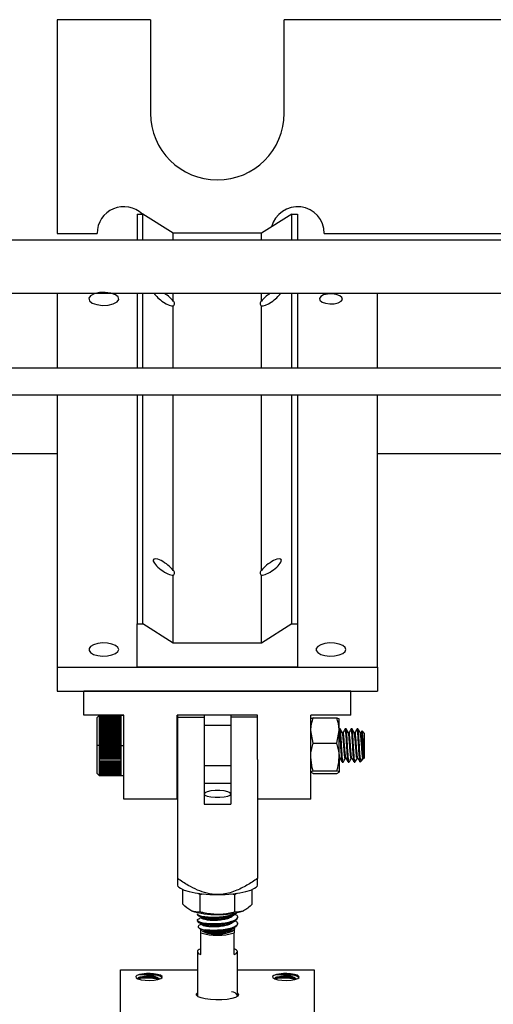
# Model space of a CAD drawing. Header units: inches. Extents: x 0.1 to 43.9, y 0.1 to 33.9.
# Tile 5 of 48: x 6 to 7.1, y 10.3 to 12.6. Entities that reach past the tile are written whole.
import ezdxf

# ---------------------------------------------------------------- set-up
doc = ezdxf.new("R2010")
doc.units = ezdxf.units.IN
doc.header["$MEASUREMENT"] = 0
doc.header["$PDSIZE"] = -1
doc.linetypes.add('CENTERX2', pattern=[0.8, 0.5, -0.1, 0.1, -0.1])

msp = doc.modelspace()

# ---------------------------------------------------------------- linework, layer by layer
at = {"color": 7, "linetype": 'Continuous', "lineweight": 25}
for p, q in [((6.0874, 12.5564), (6.0874, 12.0564)), ((6.3062, 12.5564), (6.0874, 12.5564)), ((6.3062, 12.5564), (6.3062, 12.3376)), ((6.6187, 12.3376), (6.6187, 12.5564)), ((7.8062, 12.5564), (6.6187, 12.5564)), ((6.2748, 12.1015), (6.2878, 12.1015)), ((6.2748, 12.1015), (6.2748, 12.0408)), ((6.2878, 12.0408), (6.2878, 12.1015)), ((6.3591, 12.0566), (6.2878, 12.1015)), ((6.6368, 12.1015), (6.5656, 12.0566)), ((6.6368, 12.0408), (6.6368, 12.1015)), ((6.6368, 12.1015), (6.6498, 12.1015)), ((6.6498, 12.1015), (6.6498, 12.0408)), ((6.0874, 12.0564), (6.1812, 12.0564)), ((6.3591, 12.0408), (6.3591, 12.0566)), ((6.5656, 12.0566), (6.3591, 12.0566)), ((6.5656, 12.0408), (6.5656, 12.0566)), ((6.7124, 12.0564), (7.4423, 12.0564)), ((13.4098, 12.0408), (5.2223, 12.0408)), ((13.4098, 11.9158), (5.4723, 11.9158)), ((6.0873, 11.9158), (6.0873, 11.7412)), ((6.2748, 11.9158), (6.2748, 11.7412)), ((6.2878, 11.7412), (6.2878, 11.9158)), ((6.3591, 11.8977), (6.3591, 11.9158)), ((6.5656, 11.8977), (6.5656, 11.9158)), ((6.6368, 11.7412), (6.6368, 11.9158)), ((6.6498, 11.9158), (6.6498, 11.7412)), ((6.8373, 11.7412), (6.8373, 11.9158)), ((6.3591, 11.7412), (6.3591, 11.8867)), ((6.5656, 11.7412), (6.5656, 11.8867)), ((7.165, 11.7412), (5.79, 11.7412)), ((5.79, 11.6787), (7.165, 11.6787)), ((6.0873, 11.6787), (6.0873, 11.0415)), ((6.2748, 11.6787), (6.2748, 11.1426)), ((6.2878, 11.1426), (6.2878, 11.6787)), ((6.3591, 11.2676), (6.3591, 11.6787)), ((6.5656, 11.2676), (6.5656, 11.6787)), ((6.6368, 11.1426), (6.6368, 11.6787)), ((6.6498, 11.6787), (6.6498, 11.1426)), ((6.8373, 11.0415), (6.8373, 11.6787)), ((6.0873, 11.5408), (5.4723, 11.5408)), ((7.5873, 11.5408), (6.8373, 11.5408)), ((6.3591, 11.0977), (6.3591, 11.2565)), ((6.5656, 11.0977), (6.5656, 11.2565)), ((6.2748, 11.0415), (6.2748, 11.1426)), ((6.2748, 11.1426), (6.2878, 11.1426)), ((6.3591, 11.0977), (6.2878, 11.1426)), ((6.6368, 11.1426), (6.5656, 11.0977)), ((6.6368, 11.1426), (6.6498, 11.1426)), ((6.6498, 11.1426), (6.6498, 11.0415)), ((6.5656, 11.0977), (6.3591, 11.0977)), ((6.0873, 11.0415), (6.8373, 11.0415)), ((6.0873, 11.0415), (6.0873, 10.9853)), ((6.6498, 11.0415), (6.2748, 11.0415)), ((6.8373, 11.0415), (6.8373, 10.9853)), ((6.0873, 10.9853), (6.8373, 10.9853)), ((6.7748, 10.9853), (6.1498, 10.9853)), ((6.1498, 10.9292), (6.1498, 10.9853)), ((6.7748, 10.9292), (6.7748, 10.9853)), ((6.2436, 10.9292), (6.1498, 10.9292)), ((6.1856, 10.9282), (6.1811, 10.9236)), ((6.1811, 10.7922), (6.1811, 10.9236)), ((6.187, 10.9282), (6.1856, 10.9282)), ((6.1856, 10.9282), (6.1856, 10.7876)), ((6.187, 10.9282), (6.187, 10.9282)), ((6.187, 10.9282), (6.2377, 10.9282)), ((6.2377, 10.9282), (6.187, 10.9282)), ((6.187, 10.9278), (6.187, 10.9281)), ((6.2377, 10.9281), (6.187, 10.9281)), ((6.187, 10.9278), (6.2377, 10.9278)), ((6.187, 10.9272), (6.187, 10.9278)), ((6.2377, 10.9278), (6.187, 10.9278)), ((6.187, 10.9272), (6.2377, 10.9272)), ((6.187, 10.9264), (6.187, 10.9272)), ((6.2377, 10.9272), (6.187, 10.9272)), ((6.187, 10.9264), (6.2377, 10.9264)), ((6.187, 10.9252), (6.187, 10.9263)), ((6.2377, 10.9263), (6.187, 10.9263)), ((6.187, 10.9252), (6.2377, 10.9252)), ((6.187, 10.9238), (6.187, 10.9251)), ((6.2377, 10.9251), (6.187, 10.9251)), ((6.187, 10.9238), (6.2377, 10.9238)), ((6.187, 10.9221), (6.187, 10.9237)), ((6.2377, 10.9237), (6.187, 10.9237)), ((6.187, 10.9221), (6.2377, 10.9221)), ((6.2377, 10.922), (6.187, 10.922)), ((6.187, 10.9201), (6.187, 10.922)), ((6.2436, 10.9282), (6.2377, 10.9282)), ((6.2377, 10.9282), (6.2377, 10.9282)), ((6.2377, 10.9278), (6.2377, 10.9281)), ((6.2377, 10.9272), (6.2377, 10.9278)), ((6.2377, 10.9264), (6.2377, 10.9272)), ((6.2377, 10.9252), (6.2377, 10.9263)), ((6.2377, 10.9238), (6.2377, 10.9251)), ((6.2377, 10.9221), (6.2377, 10.9237)), ((6.2377, 10.9201), (6.2377, 10.922)), ((6.2436, 10.7325), (6.2436, 10.9292)), ((6.5561, 10.9292), (6.3686, 10.9292)), ((6.3686, 10.7325), (6.3686, 10.9292)), ((6.3689, 10.9292), (6.3689, 10.9245)), ((6.3689, 10.9245), (6.3689, 10.5467)), ((6.3689, 10.9245), (6.4314, 10.9245)), ((6.4314, 10.9292), (6.4314, 10.9245)), ((6.4314, 10.9245), (6.4314, 10.7206)), ((6.4939, 10.9292), (6.4939, 10.9245)), ((6.5561, 10.9245), (6.4939, 10.9245)), ((6.4939, 10.9245), (6.4939, 10.7206)), ((6.5561, 10.825), (6.5561, 10.9292)), ((6.7748, 10.9292), (6.6811, 10.9292)), ((6.6811, 10.7325), (6.6811, 10.9292)), ((6.6867, 10.923), (6.6811, 10.9202)), ((6.6867, 10.923), (6.7419, 10.923)), ((6.7419, 10.923), (6.7475, 10.9202)), ((6.187, 10.9201), (6.2377, 10.9201)), ((6.187, 10.918), (6.187, 10.92)), ((6.2377, 10.92), (6.187, 10.92)), ((6.187, 10.918), (6.2377, 10.918)), ((6.187, 10.9155), (6.187, 10.9178)), ((6.2377, 10.9178), (6.187, 10.9178)), ((6.187, 10.9155), (6.2377, 10.9155)), ((6.187, 10.9128), (6.187, 10.9154)), ((6.2377, 10.9154), (6.187, 10.9154)), ((6.187, 10.9128), (6.2377, 10.9128)), ((6.187, 10.9099), (6.187, 10.9127)), ((6.2377, 10.9127), (6.187, 10.9127)), ((6.187, 10.9099), (6.2377, 10.9099)), ((6.187, 10.9068), (6.187, 10.9098)), ((6.2377, 10.9098), (6.187, 10.9098)), ((6.187, 10.9068), (6.2377, 10.9068)), ((6.187, 10.9035), (6.187, 10.9066)), ((6.2377, 10.9066), (6.187, 10.9066)), ((6.187, 10.9035), (6.2377, 10.9035)), ((6.187, 10.9001), (6.187, 10.9033)), ((6.2377, 10.9033), (6.187, 10.9033)), ((6.187, 10.9001), (6.2377, 10.9001)), ((6.187, 10.8964), (6.187, 10.8998)), ((6.2377, 10.8998), (6.187, 10.8998)), ((6.2377, 10.918), (6.2377, 10.92)), ((6.2377, 10.9155), (6.2377, 10.9178)), ((6.2377, 10.9128), (6.2377, 10.9154)), ((6.2377, 10.9099), (6.2377, 10.9127)), ((6.2377, 10.9068), (6.2377, 10.9098)), ((6.2377, 10.9035), (6.2377, 10.9066)), ((6.2377, 10.9001), (6.2377, 10.9033)), ((6.2377, 10.8964), (6.2377, 10.8998)), ((6.3689, 10.9048), (6.3686, 10.9048)), ((6.4939, 10.9048), (6.4314, 10.9048)), ((6.7475, 10.8933), (6.7475, 10.9203)), ((6.187, 10.8964), (6.2377, 10.8964)), ((6.187, 10.8926), (6.187, 10.8962)), ((6.2377, 10.8962), (6.187, 10.8962)), ((6.187, 10.8926), (6.2377, 10.8926)), ((6.187, 10.8886), (6.187, 10.8924)), ((6.2377, 10.8924), (6.187, 10.8924)), ((6.2377, 10.8888), (6.187, 10.8888)), ((6.187, 10.8886), (6.2377, 10.8886)), ((6.187, 10.8846), (6.187, 10.8884)), ((6.2377, 10.8884), (6.187, 10.8884)), ((6.2377, 10.885), (6.187, 10.885)), ((6.187, 10.8846), (6.2377, 10.8846)), ((6.187, 10.8804), (6.187, 10.8843)), ((6.2377, 10.8843), (6.187, 10.8843)), ((6.2377, 10.8811), (6.187, 10.8811)), ((6.187, 10.8804), (6.2377, 10.8804)), ((6.187, 10.8761), (6.187, 10.8801)), ((6.2377, 10.8801), (6.187, 10.8801)), ((6.2377, 10.8771), (6.187, 10.8771)), ((6.187, 10.8761), (6.2377, 10.8761)), ((6.187, 10.8718), (6.187, 10.8759)), ((6.2377, 10.8759), (6.187, 10.8759)), ((6.2377, 10.8926), (6.2377, 10.8962)), ((6.2377, 10.8886), (6.2377, 10.8924)), ((6.2377, 10.8846), (6.2377, 10.8884)), ((6.2377, 10.8804), (6.2377, 10.8843)), ((6.2377, 10.8761), (6.2377, 10.8801)), ((6.2377, 10.8718), (6.2377, 10.8759)), ((6.6867, 10.8635), (6.6811, 10.8933)), ((6.7419, 10.8635), (6.7475, 10.8933)), ((6.7475, 10.897), (6.7475, 10.897)), ((6.7476, 10.8969), (6.7475, 10.8968)), ((6.7475, 10.831), (6.7475, 10.8933)), ((6.7495, 10.897), (6.7478, 10.897)), ((6.7565, 10.888), (6.7549, 10.888)), ((6.7634, 10.897), (6.7617, 10.897)), ((6.7703, 10.888), (6.7687, 10.888)), ((6.7773, 10.897), (6.7756, 10.897)), ((6.7842, 10.888), (6.7826, 10.888)), ((6.7912, 10.897), (6.7894, 10.897)), ((6.7981, 10.888), (6.7965, 10.888)), ((6.8005, 10.8923), (6.7979, 10.8878)), ((6.8061, 10.8872), (6.801, 10.8923)), ((6.8061, 10.8872), (6.8061, 10.8843)), ((6.8061, 10.8843), (6.8061, 10.8286)), ((6.2377, 10.873), (6.187, 10.873)), ((6.187, 10.8718), (6.2377, 10.8718)), ((6.187, 10.8674), (6.187, 10.8715)), ((6.2377, 10.8715), (6.187, 10.8715)), ((6.2377, 10.8688), (6.187, 10.8688)), ((6.187, 10.8674), (6.2377, 10.8674)), ((6.187, 10.8629), (6.187, 10.8671)), ((6.2377, 10.8671), (6.187, 10.8671)), ((6.2377, 10.8647), (6.187, 10.8647)), ((6.187, 10.8629), (6.2377, 10.8629)), ((6.187, 10.8585), (6.187, 10.8627)), ((6.2377, 10.8627), (6.187, 10.8627)), ((6.2377, 10.8604), (6.187, 10.8604)), ((6.187, 10.8585), (6.2377, 10.8585)), ((6.187, 10.854), (6.187, 10.8582)), ((6.2377, 10.8582), (6.187, 10.8582)), ((6.2377, 10.8562), (6.187, 10.8562)), ((6.187, 10.854), (6.2377, 10.854)), ((6.187, 10.8496), (6.187, 10.8537)), ((6.2377, 10.8537), (6.187, 10.8537)), ((6.2377, 10.852), (6.187, 10.852)), ((6.2377, 10.8674), (6.2377, 10.8715)), ((6.2377, 10.8629), (6.2377, 10.8671)), ((6.2377, 10.8585), (6.2377, 10.8627)), ((6.2377, 10.854), (6.2377, 10.8582)), ((6.2377, 10.8496), (6.2377, 10.8537)), ((6.6867, 10.8635), (6.7419, 10.8635)), ((6.187, 10.8496), (6.2377, 10.8496)), ((6.187, 10.8452), (6.187, 10.8493)), ((6.2377, 10.8493), (6.187, 10.8493)), ((6.2377, 10.8478), (6.187, 10.8478)), ((6.187, 10.8452), (6.2377, 10.8452)), ((6.187, 10.8408), (6.187, 10.8449)), ((6.2377, 10.8449), (6.187, 10.8449)), ((6.2377, 10.8436), (6.187, 10.8436)), ((6.187, 10.8408), (6.2377, 10.8408)), ((6.187, 10.8365), (6.187, 10.8405)), ((6.2377, 10.8405), (6.187, 10.8405)), ((6.2377, 10.8395), (6.187, 10.8395)), ((6.187, 10.8365), (6.2377, 10.8365)), ((6.187, 10.8323), (6.187, 10.8363)), ((6.2377, 10.8363), (6.187, 10.8363)), ((6.2377, 10.8355), (6.187, 10.8355)), ((6.187, 10.8323), (6.2377, 10.8323)), ((6.187, 10.8282), (6.187, 10.8321)), ((6.2377, 10.8321), (6.187, 10.8321)), ((6.2377, 10.8316), (6.187, 10.8316)), ((6.2377, 10.8452), (6.2377, 10.8493)), ((6.2377, 10.8408), (6.2377, 10.8449)), ((6.2377, 10.8365), (6.2377, 10.8405)), ((6.2377, 10.8323), (6.2377, 10.8363)), ((6.2377, 10.8282), (6.2377, 10.8321)), ((6.7475, 10.831), (6.7475, 10.7956)), ((6.7963, 10.8188), (6.7963, 10.8314)), ((6.187, 10.8282), (6.2377, 10.8282)), ((6.187, 10.8242), (6.187, 10.828)), ((6.2377, 10.828), (6.187, 10.828)), ((6.2377, 10.8277), (6.187, 10.8277)), ((6.187, 10.8242), (6.2377, 10.8242)), ((6.187, 10.8204), (6.187, 10.824)), ((6.2377, 10.824), (6.187, 10.824)), ((6.187, 10.8204), (6.2377, 10.8204)), ((6.187, 10.8167), (6.187, 10.8201)), ((6.2377, 10.8201), (6.187, 10.8201)), ((6.187, 10.8167), (6.2377, 10.8167)), ((6.187, 10.8132), (6.187, 10.8165)), ((6.2377, 10.8165), (6.187, 10.8165)), ((6.187, 10.8132), (6.2377, 10.8132)), ((6.187, 10.8098), (6.187, 10.8129)), ((6.2377, 10.8129), (6.187, 10.8129)), ((6.187, 10.8098), (6.2377, 10.8098)), ((6.187, 10.8066), (6.187, 10.8096)), ((6.2377, 10.8096), (6.187, 10.8096)), ((6.187, 10.8066), (6.2377, 10.8066)), ((6.187, 10.8037), (6.187, 10.8065)), ((6.2377, 10.8065), (6.187, 10.8065)), ((6.2377, 10.8242), (6.2377, 10.828)), ((6.2377, 10.8204), (6.2377, 10.824)), ((6.2377, 10.8167), (6.2377, 10.8201)), ((6.2377, 10.8132), (6.2377, 10.8165)), ((6.2377, 10.8098), (6.2377, 10.8129)), ((6.2377, 10.8066), (6.2377, 10.8096)), ((6.2377, 10.8037), (6.2377, 10.8065)), ((6.3686, 10.811), (6.3689, 10.811)), ((6.4314, 10.811), (6.4939, 10.811)), ((6.5564, 10.825), (6.5564, 10.5467)), ((6.7547, 10.8188), (6.7565, 10.8188)), ((6.7617, 10.8278), (6.7634, 10.8278)), ((6.7686, 10.8188), (6.7703, 10.8188)), ((6.7755, 10.8278), (6.7773, 10.8278)), ((6.7825, 10.8188), (6.7842, 10.8188)), ((6.7894, 10.8278), (6.7912, 10.8278)), ((6.7964, 10.8189), (6.8008, 10.8233)), ((6.8015, 10.8245), (6.8037, 10.8281)), ((6.8033, 10.8278), (6.8051, 10.8278)), ((6.8053, 10.8278), (6.8061, 10.8286)), ((6.1811, 10.7922), (6.1856, 10.7876)), ((6.1856, 10.7876), (6.187, 10.7876)), ((6.187, 10.8037), (6.2377, 10.8037)), ((6.187, 10.801), (6.187, 10.8035)), ((6.2377, 10.8035), (6.187, 10.8035)), ((6.187, 10.801), (6.2377, 10.801)), ((6.187, 10.7985), (6.187, 10.8008)), ((6.2377, 10.8008), (6.187, 10.8008)), ((6.187, 10.7985), (6.2377, 10.7985)), ((6.187, 10.7962), (6.187, 10.7983)), ((6.2377, 10.7983), (6.187, 10.7983)), ((6.187, 10.7962), (6.2377, 10.7962)), ((6.187, 10.7942), (6.187, 10.7961)), ((6.2377, 10.7961), (6.187, 10.7961)), ((6.187, 10.7942), (6.2377, 10.7942)), ((6.187, 10.7924), (6.187, 10.7941)), ((6.2377, 10.7941), (6.187, 10.7941)), ((6.187, 10.7924), (6.2377, 10.7924)), ((6.187, 10.7909), (6.187, 10.7923)), ((6.2377, 10.7923), (6.187, 10.7923)), ((6.187, 10.7909), (6.2377, 10.7909)), ((6.187, 10.7897), (6.187, 10.7908)), ((6.2377, 10.7908), (6.187, 10.7908)), ((6.187, 10.7897), (6.2377, 10.7897)), ((6.187, 10.7888), (6.187, 10.7896)), ((6.2377, 10.7896), (6.187, 10.7896)), ((6.187, 10.7888), (6.2377, 10.7888)), ((6.187, 10.7881), (6.187, 10.7887)), ((6.2377, 10.7887), (6.187, 10.7887)), ((6.187, 10.7881), (6.2377, 10.7881)), ((6.187, 10.7877), (6.187, 10.7881)), ((6.2377, 10.7881), (6.187, 10.7881)), ((6.187, 10.7877), (6.2377, 10.7877)), ((6.187, 10.7877), (6.187, 10.7876)), ((6.2377, 10.7877), (6.187, 10.7877)), ((6.187, 10.7876), (6.2377, 10.7876)), ((6.2377, 10.801), (6.2377, 10.8035)), ((6.2377, 10.7985), (6.2377, 10.8008)), ((6.2377, 10.7962), (6.2377, 10.7983)), ((6.2377, 10.7942), (6.2377, 10.7961)), ((6.2377, 10.7924), (6.2377, 10.7941)), ((6.2377, 10.7909), (6.2377, 10.7923)), ((6.2377, 10.7897), (6.2377, 10.7908)), ((6.2377, 10.7888), (6.2377, 10.7896)), ((6.2377, 10.7881), (6.2377, 10.7887)), ((6.2377, 10.7877), (6.2377, 10.7881)), ((6.2377, 10.7877), (6.2377, 10.7876)), ((6.2377, 10.7876), (6.2436, 10.7876)), ((6.6867, 10.7928), (6.6811, 10.7956)), ((6.6867, 10.7984), (6.7419, 10.7984)), ((6.6867, 10.7928), (6.7419, 10.7928)), ((6.7419, 10.7928), (6.7475, 10.7956)), ((6.4939, 10.7687), (6.4314, 10.7687)), ((6.3686, 10.7325), (6.2436, 10.7325)), ((6.4314, 10.7206), (6.4939, 10.7206)), ((6.6811, 10.7325), (6.5564, 10.7325)), ((6.3689, 10.5299), (6.3723, 10.5268)), ((6.553, 10.5268), (6.5564, 10.5299)), ((6.3815, 10.4864), (6.3815, 10.5212)), ((6.4176, 10.5125), (6.4221, 10.5091)), ((6.4221, 10.5091), (6.4293, 10.5109)), ((6.4221, 10.4684), (6.4221, 10.5091)), ((6.4943, 10.5107), (6.5032, 10.5091)), ((6.5032, 10.5091), (6.507, 10.5124)), ((6.5032, 10.4684), (6.5032, 10.5091)), ((6.5438, 10.4864), (6.5438, 10.5212)), ((6.4158, 10.464), (6.4158, 10.4621)), ((6.4158, 10.4489), (6.4158, 10.447)), ((6.5095, 10.4545), (6.5095, 10.4564)), ((6.5095, 10.4394), (6.5095, 10.4413)), ((6.4187, 10.4316), (6.4259, 10.425)), ((6.4236, 10.4196), (6.4236, 10.4271)), ((6.4236, 10.3692), (6.4236, 10.4196)), ((6.4261, 10.4249), (6.4261, 10.4251)), ((6.4289, 10.4238), (6.4312, 10.4227)), ((6.4981, 10.4237), (6.501, 10.4265)), ((6.5017, 10.4279), (6.5017, 10.4196)), ((6.5017, 10.3692), (6.5017, 10.4196)), ((6.4158, 10.3759), (6.4158, 10.2721)), ((6.5095, 10.2729), (6.5095, 10.3759)), ((6.236, 10.2171), (6.236, 10.3333)), ((6.236, 10.3333), (6.4158, 10.3333)), ((6.5095, 10.3333), (6.6891, 10.3333)), ((6.6891, 10.3333), (6.6891, 10.2171)), ((6.5087, 10.2707), (6.5094, 10.2728))]:
    msp.add_line(p, q, dxfattribs=at)
at = {"color": 7, "linetype": 'CENTERX2'}
for p, q in [((6.1856, 10.8579), (6.1811, 10.8579)), ((6.1856, 10.8579), (6.239, 10.8579)), ((6.239, 10.8579), (6.2436, 10.8579))]:
    msp.add_line(p, q, dxfattribs=at)
at = {"color": 7, "linetype": 'Continuous', "flags": 128}
for points in [[(6.2069, 11.8884), (6.2189, 11.8913), (6.2276, 11.8959), (6.2315, 11.9016), (6.2302, 11.9076), (6.2237, 11.9129), (6.2131, 11.9167), (6.2, 11.9184), (6.1865, 11.9178), (6.1744, 11.9149), (6.1658, 11.9103), (6.1619, 11.9046), (6.1632, 11.8986), (6.1697, 11.8934), (6.1803, 11.8896), (6.1933, 11.8878), (6.2069, 11.8884)], [(6.7358, 11.8918), (6.7451, 11.894), (6.7517, 11.8976), (6.7548, 11.902), (6.7537, 11.9066), (6.7487, 11.9106), (6.7406, 11.9135), (6.7305, 11.9149), (6.7201, 11.9144), (6.7108, 11.9122), (6.7042, 11.9087), (6.7011, 11.9042), (6.7022, 11.8997), (6.7072, 11.8956), (6.7153, 11.8927), (6.7254, 11.8914), (6.7358, 11.8918)]]:
    msp.add_lwpolyline(points, dxfattribs=at)
at = {"color": 7, "linetype": 'Continuous', "lineweight": 25, "flags": 128}
for points in [[(6.2317, 11.0826), (6.2298, 11.0876), (6.2243, 11.092), (6.2158, 11.0954), (6.2053, 11.0975), (6.1938, 11.0979), (6.1826, 11.0966), (6.173, 11.0939), (6.1659, 11.0899), (6.1622, 11.0851), (6.1622, 11.0801), (6.1659, 11.0753), (6.173, 11.0713), (6.1826, 11.0685), (6.1938, 11.0673), (6.2053, 11.0677), (6.2158, 11.0698), (6.2243, 11.0732), (6.2298, 11.0776), (6.2317, 11.0826)], [(6.7629, 11.0826), (6.761, 11.0876), (6.7556, 11.092), (6.7471, 11.0954), (6.7365, 11.0975), (6.7251, 11.0979), (6.7139, 11.0966), (6.7042, 11.0939), (6.6972, 11.0899), (6.6934, 11.0851), (6.6934, 11.0801), (6.6972, 11.0753), (6.7042, 11.0713), (6.7139, 11.0685), (6.7251, 11.0673), (6.7365, 11.0677), (6.7471, 11.0698), (6.7556, 11.0732), (6.761, 11.0776), (6.7629, 11.0826)], [(6.8008, 10.8921), (6.801, 10.8917), (6.8015, 10.8873), (6.802, 10.8796), (6.8024, 10.8697), (6.8029, 10.8585), (6.8034, 10.8478), (6.8039, 10.8385), (6.8044, 10.8317), (6.8048, 10.8281), (6.8053, 10.828), (6.8053, 10.828)], [(6.4939, 10.7446), (6.492, 10.7474), (6.4866, 10.7498), (6.4783, 10.7516), (6.4681, 10.7525), (6.4572, 10.7525), (6.447, 10.7516), (6.4387, 10.7498), (6.4333, 10.7474), (6.4314, 10.7446)], [(6.4314, 10.7446), (6.4333, 10.7419), (6.4387, 10.7395), (6.447, 10.7377), (6.4572, 10.7367), (6.4681, 10.7367), (6.4783, 10.7377), (6.4866, 10.7395), (6.492, 10.7419), (6.4939, 10.7446)], [(6.3723, 10.5268), (6.376, 10.524), (6.3847, 10.5198), (6.3964, 10.5162), (6.4106, 10.5132), (6.4268, 10.511), (6.4444, 10.5096), (6.4626, 10.5092)], [(6.4626, 10.5092), (6.4809, 10.5096), (6.4985, 10.511), (6.5147, 10.5132), (6.5289, 10.5162), (6.5406, 10.5198), (6.5493, 10.524), (6.553, 10.5268)], [(6.4236, 10.3825), (6.4202, 10.381), (6.4178, 10.3793), (6.4163, 10.3776), (6.4158, 10.3759), (6.4163, 10.3741), (6.4178, 10.3724), (6.4202, 10.3708), (6.4236, 10.3692)], [(6.5017, 10.3692), (6.5051, 10.3708), (6.5075, 10.3724), (6.509, 10.3741), (6.5095, 10.3759), (6.509, 10.3776), (6.5075, 10.3793), (6.5051, 10.381), (6.5017, 10.3825)], [(6.2803, 10.3219), (6.2742, 10.3197), (6.2713, 10.3171), (6.2721, 10.3143), (6.2765, 10.3118), (6.2838, 10.3098), (6.2934, 10.3086), (6.304, 10.3083), (6.3144, 10.3089), (6.3234, 10.3103), (6.33, 10.3125), (6.3334, 10.3151), (6.3331, 10.3178), (6.3292, 10.3204), (6.3223, 10.3225), (6.313, 10.3238), (6.3024, 10.3243)], [(6.6006, 10.3219), (6.5944, 10.3197), (6.5916, 10.3171), (6.5924, 10.3143), (6.5967, 10.3118), (6.6041, 10.3098), (6.6136, 10.3086), (6.6242, 10.3083), (6.6347, 10.3089), (6.6437, 10.3103), (6.6503, 10.3125), (6.6536, 10.3151), (6.6533, 10.3178), (6.6495, 10.3204), (6.6425, 10.3225), (6.6332, 10.3238), (6.6227, 10.3243)], [(6.5119, 10.2752), (6.5101, 10.2718), (6.5048, 10.2686), (6.4963, 10.266), (6.4853, 10.264), (6.4726, 10.2628), (6.4592, 10.2626), (6.446, 10.2633), (6.4341, 10.2649), (6.4243, 10.2672), (6.4173, 10.2702), (6.4137, 10.2735), (6.4137, 10.2769), (6.4158, 10.2793)], [(6.5095, 10.2791), (6.5101, 10.2786), (6.5119, 10.2752)], [(6.4158, 10.2735), (6.4161, 10.2712), (6.4164, 10.2707)]]:
    msp.add_lwpolyline(points, dxfattribs=at)
at = {"color": 7, "linetype": 'Continuous', "lineweight": 25}
for centre, radius, start, end in [((6.4624, 12.3376), 0.1563, 180, 0), ((6.2437, 12.0564), 0.0625, 46.2026, 180), ((6.6499, 12.0564), 0.0625, 0, 165.9776), ((6.356, 11.8922), 0.0063, 298.9276, 61.0724), ((6.5686, 11.8922), 0.0063, 118.9276, 241.0724), ((6.356, 11.2621), 0.0063, 298.9276, 61.0724), ((6.5686, 11.2621), 0.0063, 118.9276, 241.0724), ((6.4565, 10.6306), 0.1684, 251.0462, 272.1096), ((6.4688, 10.6306), 0.1684, 267.8904, 288.9538), ((6.4626, 10.552), 0.1381, 253.5671, 286.4329), ((6.4624, 10.5859), 0.1619, 260.2916, 272.6888), ((6.4614, 10.5093), 0.0931, 254.5838, 293.173), ((6.3012, 10.231), 0.0933, 89.224, 102.9029), ((6.6214, 10.231), 0.0933, 89.224, 102.9029), ((6.4952, 10.2651), 0.0162, 28.3269, 88.0576)]:
    msp.add_arc(centre, radius, start, end, dxfattribs=at)
for centre, major_axis, start_param, end_param in [((6.3373, 11.9059), (-0.0245, 0.0178), 0.641998, 2.832289), ((6.3373, 11.9059), (-0.0245, 0.0178), 3.880901, 4.856516), ((6.5873, 11.9059), (-0.0245, -0.0178), 4.568262, 5.543877), ((6.5873, 11.9059), (-0.0245, -0.0178), 0.309303, 2.499594), ((6.3373, 11.2758), (-0.0245, 0.0178), 3.880901, 9.115475), ((6.5873, 11.2758), (-0.0245, -0.0178), 0.309303, 5.543877)]:
    msp.add_ellipse(centre, major_axis=major_axis, ratio=0.300603, start_param=start_param, end_param=end_param, dxfattribs=at)
for points, knots in [([(6.6811, 10.8933), (6.6811, 10.894), (6.6812, 10.904), (6.684, 10.9139), (6.6867, 10.923)], [0, 0, 0, 0, 0.070206, 1, 1, 1, 1]), ([(6.7475, 10.8933), (6.7475, 10.894), (6.7474, 10.904), (6.7445, 10.9139), (6.7419, 10.923)], [0, 0, 0, 0, 0.070206, 1, 1, 1, 1]), ([(6.7542, 10.8201), (6.7541, 10.8204), (6.7538, 10.8214), (6.7531, 10.828), (6.7522, 10.8402), (6.7514, 10.8555), (6.7505, 10.8709), (6.7496, 10.8846), (6.7488, 10.8936), (6.7482, 10.8977), (6.7478, 10.8968), (6.7478, 10.8966)], [0, 0, 0, 0, 0.035839, 0.170604, 0.305372, 0.440136, 0.574903, 0.709671, 0.844438, 0.979203, 1, 1, 1, 1]), ([(6.7565, 10.8192), (6.7562, 10.8194), (6.7556, 10.8201), (6.7548, 10.8289), (6.7539, 10.8416), (6.7531, 10.8555), (6.7522, 10.8709), (6.7514, 10.8846), (6.7505, 10.8936), (6.7499, 10.8977), (6.7496, 10.8968), (6.7495, 10.8966)], [0, 0, 0, 0, 0.105746, 0.262902, 0.355498, 0.480538, 0.60558, 0.730622, 0.855664, 0.980704, 1, 1, 1, 1]), ([(6.755, 10.8878), (6.7541, 10.8893), (6.7523, 10.8924), (6.7506, 10.8954), (6.7497, 10.8969)], [0, 0, 0, 0, 0.499758, 1, 1, 1, 1]), ([(6.7617, 10.8281), (6.7614, 10.8283), (6.7609, 10.8287), (6.7601, 10.8348), (6.7592, 10.8443), (6.7583, 10.856), (6.7575, 10.868), (6.7566, 10.8783), (6.7558, 10.8856), (6.7552, 10.887), (6.7549, 10.8876)], [0, 0, 0, 0, 0.109322, 0.238555, 0.367787, 0.497026, 0.626256, 0.755494, 0.884722, 1, 1, 1, 1]), ([(6.7615, 10.8969), (6.7606, 10.8953), (6.7588, 10.8923), (6.7571, 10.8893), (6.7562, 10.8878)], [0, 0, 0, 0, 0.500232, 1, 1, 1, 1]), ([(6.7629, 10.8291), (6.7628, 10.8292), (6.7624, 10.8296), (6.7618, 10.835), (6.7609, 10.8443), (6.7601, 10.856), (6.7592, 10.8679), (6.7583, 10.8784), (6.7575, 10.8854), (6.7568, 10.8885), (6.7565, 10.8878), (6.7565, 10.8877)], [0, 0, 0, 0, 0.030699, 0.166135, 0.301571, 0.437014, 0.572446, 0.707888, 0.843319, 0.978755, 1, 1, 1, 1]), ([(6.7681, 10.8201), (6.768, 10.8204), (6.7677, 10.8214), (6.767, 10.828), (6.7661, 10.8402), (6.7653, 10.8555), (6.7644, 10.8709), (6.7635, 10.8846), (6.7627, 10.8936), (6.762, 10.8977), (6.7617, 10.8968), (6.7617, 10.8966)], [0, 0, 0, 0, 0.035839, 0.170604, 0.305372, 0.440136, 0.574903, 0.709671, 0.844438, 0.979203, 1, 1, 1, 1]), ([(6.7703, 10.8192), (6.7701, 10.8194), (6.7695, 10.8201), (6.7687, 10.8289), (6.7678, 10.8416), (6.767, 10.8555), (6.7661, 10.8709), (6.7653, 10.8846), (6.7644, 10.8936), (6.7638, 10.8977), (6.7634, 10.8968), (6.7634, 10.8966)], [0, 0, 0, 0, 0.105746, 0.262902, 0.355498, 0.480538, 0.60558, 0.730622, 0.855664, 0.980704, 1, 1, 1, 1]), ([(6.7689, 10.8878), (6.768, 10.8893), (6.7662, 10.8924), (6.7645, 10.8954), (6.7636, 10.8969)], [0, 0, 0, 0, 0.499758, 1, 1, 1, 1]), ([(6.7756, 10.8281), (6.7753, 10.8283), (6.7748, 10.8287), (6.774, 10.8348), (6.7731, 10.8443), (6.7722, 10.856), (6.7713, 10.868), (6.7705, 10.8783), (6.7696, 10.8856), (6.7691, 10.887), (6.7688, 10.8876)], [0, 0, 0, 0, 0.109322, 0.238555, 0.367787, 0.497026, 0.626256, 0.755494, 0.884722, 1, 1, 1, 1]), ([(6.7753, 10.8969), (6.7745, 10.8953), (6.7727, 10.8923), (6.771, 10.8893), (6.7701, 10.8878)], [0, 0, 0, 0, 0.500232, 1, 1, 1, 1]), ([(6.7768, 10.8291), (6.7767, 10.8292), (6.7763, 10.8296), (6.7757, 10.835), (6.7748, 10.8443), (6.774, 10.856), (6.7731, 10.8679), (6.7722, 10.8784), (6.7713, 10.8854), (6.7707, 10.8885), (6.7704, 10.8878), (6.7703, 10.8877)], [0, 0, 0, 0, 0.030699, 0.166135, 0.301571, 0.437014, 0.572446, 0.707888, 0.843319, 0.978755, 1, 1, 1, 1]), ([(6.782, 10.8201), (6.7819, 10.8204), (6.7816, 10.8214), (6.7809, 10.828), (6.78, 10.8402), (6.7792, 10.8555), (6.7783, 10.8709), (6.7774, 10.8846), (6.7766, 10.8936), (6.7759, 10.8977), (6.7756, 10.8968), (6.7756, 10.8966)], [0, 0, 0, 0, 0.0358394, 0.1706042, 0.3053717, 0.4401364, 0.5749034, 0.7096709, 0.8444384, 0.979203, 1, 1, 1, 1]), ([(6.7842, 10.8192), (6.784, 10.8194), (6.7834, 10.8201), (6.7825, 10.8289), (6.7817, 10.8416), (6.7809, 10.8555), (6.78, 10.8709), (6.7792, 10.8846), (6.7783, 10.8936), (6.7777, 10.8977), (6.7773, 10.8968), (6.7773, 10.8966)], [0, 0, 0, 0, 0.105746, 0.262902, 0.355498, 0.480538, 0.60558, 0.730622, 0.855664, 0.980704, 1, 1, 1, 1]), ([(6.7827, 10.8878), (6.7819, 10.8893), (6.7801, 10.8924), (6.7784, 10.8954), (6.7775, 10.8969)], [0, 0, 0, 0, 0.499759, 1, 1, 1, 1]), ([(6.7894, 10.8281), (6.7892, 10.8283), (6.7887, 10.8287), (6.7878, 10.8348), (6.787, 10.8443), (6.7861, 10.856), (6.7852, 10.868), (6.7844, 10.8783), (6.7835, 10.8856), (6.783, 10.887), (6.7827, 10.8876)], [0, 0, 0, 0, 0.109322, 0.238555, 0.367787, 0.497026, 0.626256, 0.755494, 0.884723, 1, 1, 1, 1]), ([(6.7892, 10.8969), (6.7884, 10.8953), (6.7866, 10.8923), (6.7848, 10.8893), (6.784, 10.8878)], [0, 0, 0, 0, 0.500233, 1, 1, 1, 1]), ([(6.7906, 10.8291), (6.7906, 10.8292), (6.7902, 10.8296), (6.7896, 10.835), (6.7887, 10.8443), (6.7878, 10.856), (6.787, 10.8679), (6.7861, 10.8784), (6.7852, 10.8854), (6.7846, 10.8885), (6.7843, 10.8878), (6.7842, 10.8877)], [0, 0, 0, 0, 0.030699, 0.166135, 0.301571, 0.437014, 0.572446, 0.707888, 0.843319, 0.978755, 1, 1, 1, 1]), ([(6.7959, 10.8201), (6.7958, 10.8204), (6.7954, 10.8214), (6.7948, 10.828), (6.7939, 10.8402), (6.793, 10.8555), (6.7922, 10.8709), (6.7913, 10.8846), (6.7904, 10.8936), (6.7898, 10.8977), (6.7895, 10.8968), (6.7894, 10.8966)], [0, 0, 0, 0, 0.035839, 0.170604, 0.305372, 0.440136, 0.574903, 0.709671, 0.844438, 0.979203, 1, 1, 1, 1]), ([(6.7963, 10.8314), (6.7961, 10.8344), (6.7956, 10.8415), (6.7948, 10.8555), (6.7939, 10.8709), (6.793, 10.8846), (6.7922, 10.8936), (6.7916, 10.8977), (6.7912, 10.8968), (6.7912, 10.8966)], [0, 0, 0, 0, 0.125622, 0.29526, 0.464901, 0.634542, 0.804184, 0.973821, 1, 1, 1, 1]), ([(6.7966, 10.8878), (6.7958, 10.8893), (6.794, 10.8924), (6.7922, 10.8954), (6.7914, 10.8969)], [0, 0, 0, 0, 0.499758, 1, 1, 1, 1]), ([(6.8033, 10.8281), (6.8031, 10.8283), (6.8026, 10.8287), (6.8017, 10.8348), (6.8009, 10.8443), (6.8, 10.856), (6.7991, 10.868), (6.7983, 10.8783), (6.7974, 10.8856), (6.7969, 10.887), (6.7966, 10.8876)], [0, 0, 0, 0, 0.109322, 0.238555, 0.367787, 0.497026, 0.626256, 0.755494, 0.884722, 1, 1, 1, 1]), ([(6.8051, 10.8283), (6.8048, 10.8284), (6.8043, 10.8287), (6.8035, 10.8349), (6.8026, 10.8443), (6.8017, 10.856), (6.8009, 10.8679), (6.8, 10.8784), (6.7991, 10.8854), (6.7985, 10.8885), (6.7982, 10.8878), (6.7981, 10.8877)], [0, 0, 0, 0, 0.105298, 0.230311, 0.355323, 0.480342, 0.605351, 0.730369, 0.855377, 0.98039, 1, 1, 1, 1]), ([(6.6811, 10.831), (6.6811, 10.8336), (6.6814, 10.8447), (6.6844, 10.8554), (6.6867, 10.8635)], [0, 0, 0, 0, 0.242017, 1, 1, 1, 1]), ([(6.7475, 10.831), (6.7474, 10.8336), (6.7471, 10.8447), (6.7442, 10.8554), (6.7419, 10.8635)], [0, 0, 0, 0, 0.242017, 1, 1, 1, 1]), ([(6.6867, 10.7984), (6.6859, 10.8008), (6.6826, 10.8114), (6.6817, 10.8224), (6.6811, 10.831)], [0, 0, 0, 0, 0.223913, 1, 1, 1, 1]), ([(6.7419, 10.7984), (6.7426, 10.8008), (6.7459, 10.8114), (6.7468, 10.8224), (6.7475, 10.831)], [0, 0, 0, 0, 0.223913, 1, 1, 1, 1]), ([(6.749, 10.8291), (6.7489, 10.8292), (6.7486, 10.8296), (6.7481, 10.8336), (6.7476, 10.8384), (6.7475, 10.84)], [0, 0, 0, 0, 0.131273, 0.710413, 1, 1, 1, 1]), ([(6.8006, 10.8234), (6.8005, 10.8232), (6.7998, 10.8219), (6.7986, 10.8234), (6.7973, 10.8269), (6.7965, 10.8304), (6.7963, 10.8314)], [0, 0, 0, 0, 0.073088, 0.449505, 0.831598, 1, 1, 1, 1]), ([(6.749, 10.8287), (6.7498, 10.8272), (6.7516, 10.8242), (6.7533, 10.8213), (6.7542, 10.8198)], [0, 0, 0, 0, 0.49992, 1, 1, 1, 1]), ([(6.7567, 10.819), (6.7576, 10.8206), (6.7594, 10.8236), (6.7611, 10.8266), (6.762, 10.8281)], [0, 0, 0, 0, 0.50037, 1, 1, 1, 1]), ([(6.7629, 10.8287), (6.7637, 10.8272), (6.7655, 10.8242), (6.7672, 10.8213), (6.7681, 10.8198)], [0, 0, 0, 0, 0.499919, 1, 1, 1, 1]), ([(6.7706, 10.819), (6.7715, 10.8206), (6.7732, 10.8236), (6.775, 10.8266), (6.7759, 10.8281)], [0, 0, 0, 0, 0.500369, 1, 1, 1, 1]), ([(6.7767, 10.8287), (6.7776, 10.8272), (6.7794, 10.8242), (6.7811, 10.8213), (6.782, 10.8198)], [0, 0, 0, 0, 0.499918, 1, 1, 1, 1]), ([(6.7845, 10.819), (6.7854, 10.8206), (6.7871, 10.8236), (6.7889, 10.8266), (6.7898, 10.8281)], [0, 0, 0, 0, 0.50037, 1, 1, 1, 1]), ([(6.7906, 10.8287), (6.7915, 10.8272), (6.7933, 10.8242), (6.795, 10.8213), (6.7959, 10.8198)], [0, 0, 0, 0, 0.499918, 1, 1, 1, 1]), ([(6.6811, 10.7956), (6.6811, 10.7957), (6.6812, 10.7966), (6.684, 10.7975), (6.6867, 10.7984)], [0, 0, 0, 0, 0.0702202, 1, 1, 1, 1]), ([(6.7475, 10.7956), (6.7475, 10.7957), (6.7474, 10.7966), (6.7445, 10.7975), (6.7419, 10.7984)], [0, 0, 0, 0, 0.0702202, 1, 1, 1, 1]), ([(6.4626, 10.5092), (6.4545, 10.5098), (6.4383, 10.511), (6.4155, 10.5195), (6.3923, 10.5312), (6.3773, 10.5412), (6.3689, 10.5467)], [0, 0, 0, 0, 0.237622, 0.4689075, 0.7056963, 1, 1, 1, 1]), ([(6.3689, 10.5467), (6.3689, 10.5434), (6.3689, 10.5374), (6.3689, 10.5312), (6.3689, 10.5304), (6.3689, 10.5301)], [0, 0, 0, 0, 0.392023, 0.701078, 1, 1, 1, 1]), ([(6.5564, 10.5467), (6.5481, 10.5412), (6.5315, 10.5303), (6.5037, 10.5164), (6.48, 10.5097), (6.4657, 10.5092), (6.4626, 10.5092)], [0, 0, 0, 0, 0.291058, 0.585156, 0.910639, 1, 1, 1, 1]), ([(6.5564, 10.5301), (6.5564, 10.5304), (6.5564, 10.5312), (6.5564, 10.5373), (6.5564, 10.5434), (6.5564, 10.5467)], [0, 0, 0, 0, 0.292557, 0.607975, 1, 1, 1, 1]), ([(6.4018, 10.4713), (6.4013, 10.4715), (6.3944, 10.4747), (6.3877, 10.4808), (6.3815, 10.4864)], [0, 0, 0, 0, 0.070224, 1, 1, 1, 1]), ([(6.5438, 10.4864), (6.5405, 10.4832), (6.5339, 10.4769), (6.527, 10.4732), (6.5235, 10.4713)], [0, 0, 0, 0, 0.49546, 1, 1, 1, 1]), ([(6.4221, 10.4684), (6.4188, 10.4681), (6.4121, 10.4677), (6.4052, 10.4701), (6.4018, 10.4713)], [0, 0, 0, 0, 0.495467, 1, 1, 1, 1]), ([(6.5029, 10.4634), (6.504, 10.4629), (6.5087, 10.4609), (6.5105, 10.4564), (6.5072, 10.4508), (6.4966, 10.4458), (6.4811, 10.4422), (6.4626, 10.4403), (6.4442, 10.4403), (6.4287, 10.442), (6.4181, 10.4451), (6.415, 10.4488), (6.4162, 10.4516), (6.4199, 10.4527), (6.4203, 10.4528)], [0, 0, 0, 0, 0.028639, 0.124916, 0.22119, 0.317464, 0.413741, 0.510016, 0.60629, 0.702565, 0.798841, 0.895115, 0.991392, 1, 1, 1, 1]), ([(6.5076, 10.4667), (6.5072, 10.4658), (6.5059, 10.4631), (6.4964, 10.459), (6.4811, 10.4554), (6.4626, 10.4535), (6.4442, 10.4535), (6.4287, 10.4553), (6.4179, 10.4583), (6.4165, 10.4608), (6.4158, 10.4621)], [0, 0, 0, 0, 0.063056, 0.196906, 0.330754, 0.464603, 0.598453, 0.732302, 0.866152, 1, 1, 1, 1]), ([(6.5061, 10.4663), (6.5061, 10.4662), (6.5049, 10.4642), (6.4962, 10.461), (6.4812, 10.4573), (6.4626, 10.4554), (6.4442, 10.4554), (6.4287, 10.4571), (6.4179, 10.4602), (6.4165, 10.4627), (6.4158, 10.464)], [0, 0, 0, 0, 0.0074387, 0.1492322, 0.2910263, 0.4328213, 0.5746163, 0.7164109, 0.8582061, 1, 1, 1, 1]), ([(6.4626, 10.4623), (6.4517, 10.4631), (6.4379, 10.4641), (6.4247, 10.4677), (6.4221, 10.4684)], [0, 0, 0, 0, 0.799601, 1, 1, 1, 1]), ([(6.5032, 10.4684), (6.4928, 10.4659), (6.4795, 10.4626), (6.4657, 10.4624), (6.4626, 10.4623)], [0, 0, 0, 0, 0.77647, 1, 1, 1, 1]), ([(6.4932, 10.4573), (6.4946, 10.458), (6.4976, 10.4595), (6.5006, 10.461), (6.5021, 10.4618)], [0, 0, 0, 0, 0.499842, 1, 1, 1, 1]), ([(6.5235, 10.4713), (6.5231, 10.4711), (6.5162, 10.4682), (6.5095, 10.4683), (6.5032, 10.4684)], [0, 0, 0, 0, 0.070213, 1, 1, 1, 1]), ([(6.5095, 10.4545), (6.5088, 10.4526), (6.5074, 10.4489), (6.4966, 10.4439), (6.4811, 10.4403), (6.4626, 10.4384), (6.4442, 10.4384), (6.4287, 10.4402), (6.4179, 10.4432), (6.4165, 10.4457), (6.4158, 10.447)], [0, 0, 0, 0, 0.1249989, 0.2499979, 0.3749996, 0.4999998, 0.6250002, 0.7500002, 0.8750007, 1, 1, 1, 1]), ([(6.4222, 10.4386), (6.4206, 10.4378), (6.4169, 10.4361), (6.4169, 10.4328), (6.4214, 10.4296), (6.4286, 10.4274), (6.4338, 10.4265), (6.4351, 10.4263)], [0, 0, 0, 0, 0.1831707, 0.424924, 0.6699378, 0.9184194, 1, 1, 1, 1]), ([(6.4257, 10.4557), (6.4252, 10.4554), (6.4233, 10.4545), (6.4214, 10.4535), (6.42, 10.4528)], [0, 0, 0, 0, 0.236506, 1, 1, 1, 1]), ([(6.4257, 10.4406), (6.4252, 10.4403), (6.424, 10.4397), (6.4228, 10.4391), (6.4221, 10.4388)], [0, 0, 0, 0, 0.377571, 1, 1, 1, 1]), ([(6.4228, 10.4571), (6.4242, 10.4564), (6.427, 10.455), (6.4298, 10.4536), (6.4312, 10.4529)], [0, 0, 0, 0, 0.500045, 1, 1, 1, 1]), ([(6.4228, 10.442), (6.4242, 10.4413), (6.427, 10.4399), (6.4298, 10.4385), (6.4312, 10.4378)], [0, 0, 0, 0, 0.500075, 1, 1, 1, 1]), ([(6.4979, 10.4597), (6.4976, 10.4589), (6.4966, 10.4567), (6.4891, 10.4534), (6.4771, 10.4503), (6.4626, 10.4486), (6.4482, 10.4484), (6.4369, 10.4495), (6.4293, 10.4513), (6.4267, 10.4532), (6.4255, 10.454), (6.4259, 10.4545), (6.4259, 10.4545)], [0, 0, 0, 0, 0.062532, 0.196337, 0.330143, 0.463949, 0.597756, 0.73156, 0.838024, 0.94584, 0.999959, 1, 1, 1, 1]), ([(6.4979, 10.4446), (6.4976, 10.4438), (6.4966, 10.4416), (6.4891, 10.4383), (6.4771, 10.4352), (6.4626, 10.4335), (6.4482, 10.4333), (6.4369, 10.4344), (6.4293, 10.4363), (6.4267, 10.4378), (6.4256, 10.4392), (6.4259, 10.4394), (6.4259, 10.4394)], [0, 0, 0, 0, 0.062532, 0.19634, 0.330146, 0.463951, 0.597756, 0.731563, 0.838026, 0.945842, 0.999955, 1, 1, 1, 1]), ([(6.4259, 10.4555), (6.4259, 10.4555), (6.4259, 10.4552), (6.4259, 10.4549), (6.4259, 10.4545)], [0, 0, 0, 0, 0.04508, 1, 1, 1, 1]), ([(6.4259, 10.4404), (6.4259, 10.4404), (6.4259, 10.4401), (6.4259, 10.4397), (6.4259, 10.4394)], [0, 0, 0, 0, 0.04508, 1, 1, 1, 1]), ([(6.4926, 10.4574), (6.4914, 10.4567), (6.4877, 10.4547), (6.4769, 10.4522), (6.4627, 10.4505), (6.4483, 10.4503), (6.4372, 10.4513), (6.4333, 10.4525), (6.4318, 10.453)], [0, 0, 0, 0, 0.097976, 0.293348, 0.488719, 0.684091, 0.87946, 1, 1, 1, 1]), ([(6.4926, 10.4423), (6.4914, 10.4416), (6.4877, 10.4396), (6.4769, 10.4371), (6.4627, 10.4354), (6.4483, 10.4352), (6.4372, 10.4362), (6.4333, 10.4374), (6.4318, 10.4379)], [0, 0, 0, 0, 0.097981, 0.293351, 0.48872, 0.68409, 0.879461, 1, 1, 1, 1]), ([(6.5029, 10.4483), (6.504, 10.4478), (6.5087, 10.4458), (6.5105, 10.4413), (6.5072, 10.4357), (6.4966, 10.4307), (6.481, 10.4271), (6.4627, 10.4252), (6.4466, 10.4252), (6.4382, 10.426), (6.4351, 10.4263)], [0, 0, 0, 0, 0.0431259, 0.1881018, 0.3330821, 0.4780595, 0.6230353, 0.7680129, 0.9129906, 1, 1, 1, 1]), ([(6.5095, 10.4394), (6.5088, 10.4375), (6.5074, 10.4338), (6.4966, 10.4288), (6.4832, 10.4256), (6.4736, 10.4246), (6.47, 10.4242)], [0, 0, 0, 0, 0.277763, 0.555527, 0.833292, 1, 1, 1, 1]), ([(6.4932, 10.4422), (6.4946, 10.4429), (6.4976, 10.4444), (6.5006, 10.4459), (6.5021, 10.4467)], [0, 0, 0, 0, 0.499842, 1, 1, 1, 1]), ([(6.4367, 10.4196), (6.4358, 10.4198), (6.4321, 10.4208), (6.428, 10.4225), (6.4273, 10.4241), (6.427, 10.4246)], [0, 0, 0, 0, 0.174786, 0.725752, 1, 1, 1, 1]), ([(6.47, 10.4242), (6.4648, 10.4236), (6.4543, 10.4226), (6.4409, 10.4225), (6.4319, 10.4232), (6.4297, 10.4239), (6.4291, 10.4241)], [0, 0, 0, 0, 0.3008381, 0.5987877, 0.8826597, 1, 1, 1, 1]), ([(6.4926, 10.4272), (6.4914, 10.4265), (6.4877, 10.4245), (6.4769, 10.422), (6.4627, 10.4203), (6.4483, 10.4201), (6.4372, 10.4211), (6.4333, 10.4223), (6.4318, 10.4227)], [0, 0, 0, 0, 0.097976, 0.293348, 0.488719, 0.684091, 0.87946, 1, 1, 1, 1]), ([(6.4367, 10.4196), (6.4398, 10.419), (6.4461, 10.4179), (6.4584, 10.4175), (6.4713, 10.418), (6.4835, 10.4197), (6.4938, 10.4223), (6.5007, 10.4257), (6.5038, 10.4291), (6.5026, 10.4312), (6.5021, 10.4321)], [0, 0, 0, 0, 0.127578, 0.255155, 0.382678, 0.512999, 0.644787, 0.77775, 0.913774, 1, 1, 1, 1]), ([(6.4979, 10.4295), (6.4976, 10.4287), (6.4966, 10.4265), (6.4891, 10.4232), (6.4771, 10.4201), (6.4627, 10.4185), (6.4481, 10.4182), (6.4405, 10.4191), (6.4367, 10.4196)], [0, 0, 0, 0, 0.085478, 0.268387, 0.451288, 0.634193, 0.817098, 1, 1, 1, 1]), ([(6.4932, 10.4271), (6.4946, 10.4278), (6.4976, 10.4293), (6.5006, 10.4308), (6.5021, 10.4316)], [0, 0, 0, 0, 0.499842, 1, 1, 1, 1]), ([(6.2803, 10.3219), (6.2836, 10.3224), (6.29, 10.3234), (6.3025, 10.3234), (6.3148, 10.3223), (6.3249, 10.3199), (6.3311, 10.3175), (6.3319, 10.3158), (6.3322, 10.3154)], [0, 0, 0, 0, 0.186721, 0.37344, 0.56016, 0.746876, 0.933599, 1, 1, 1, 1]), ([(6.2803, 10.3219), (6.2832, 10.3221), (6.2888, 10.3223), (6.299, 10.3216), (6.3089, 10.3201), (6.3176, 10.3177), (6.3212, 10.3156), (6.323, 10.3145)], [0, 0, 0, 0, 0.2046313, 0.4092668, 0.6141453, 0.8071169, 1, 1, 1, 1]), ([(6.3309, 10.3127), (6.331, 10.3127), (6.3325, 10.3136), (6.3326, 10.3156), (6.3307, 10.3184), (6.3252, 10.321), (6.3172, 10.3229), (6.3091, 10.324), (6.3041, 10.3242), (6.3024, 10.3243)], [0, 0, 0, 0, 0.007639, 0.185222, 0.363708, 0.545561, 0.727314, 0.912912, 1, 1, 1, 1]), ([(6.6006, 10.3219), (6.6038, 10.3224), (6.6103, 10.3234), (6.6227, 10.3234), (6.635, 10.3223), (6.6452, 10.3199), (6.6514, 10.3175), (6.6522, 10.3158), (6.6524, 10.3154)], [0, 0, 0, 0, 0.18672, 0.37344, 0.56016, 0.746876, 0.933599, 1, 1, 1, 1]), ([(6.6006, 10.3219), (6.6034, 10.3221), (6.6091, 10.3223), (6.6193, 10.3216), (6.6291, 10.3201), (6.6378, 10.3177), (6.6415, 10.3156), (6.6433, 10.3145)], [0, 0, 0, 0, 0.204631, 0.409267, 0.614145, 0.807117, 1, 1, 1, 1]), ([(6.6512, 10.3127), (6.6512, 10.3127), (6.6528, 10.3136), (6.6528, 10.3156), (6.6509, 10.3184), (6.6455, 10.321), (6.6375, 10.3229), (6.6294, 10.324), (6.6243, 10.3242), (6.6227, 10.3243)], [0, 0, 0, 0, 0.007639, 0.185222, 0.363708, 0.545562, 0.727314, 0.912912, 1, 1, 1, 1]), ([(6.2758, 10.3119), (6.2772, 10.3124), (6.2806, 10.3137), (6.2903, 10.3147), (6.3025, 10.3148), (6.3145, 10.3136), (6.3226, 10.3121), (6.325, 10.311), (6.3252, 10.3109)], [0, 0, 0, 0, 0.14085, 0.350474, 0.560098, 0.769721, 0.979346, 1, 1, 1, 1]), ([(6.3064, 10.3171), (6.3041, 10.3173), (6.2988, 10.3176), (6.2907, 10.3173), (6.2835, 10.3163), (6.2781, 10.3149), (6.2767, 10.3137), (6.276, 10.3131)], [0, 0, 0, 0, 0.174937, 0.383732, 0.595915, 0.808021, 1, 1, 1, 1]), ([(6.276, 10.3131), (6.2773, 10.3136), (6.2807, 10.3147), (6.2903, 10.3158), (6.3025, 10.3159), (6.3145, 10.3147), (6.3231, 10.313), (6.3258, 10.3117), (6.3264, 10.3114)], [0, 0, 0, 0, 0.129539, 0.333357, 0.537174, 0.740992, 0.944808, 1, 1, 1, 1]), ([(6.3064, 10.3171), (6.3091, 10.3168), (6.3143, 10.3162), (6.3211, 10.3143), (6.3256, 10.3126), (6.3262, 10.3114), (6.3263, 10.3112)], [0, 0, 0, 0, 0.288257, 0.572904, 0.930654, 1, 1, 1, 1]), ([(6.323, 10.3145), (6.3226, 10.3147), (6.3213, 10.3151), (6.3187, 10.3157), (6.3151, 10.3164), (6.311, 10.3169), (6.308, 10.317), (6.3064, 10.3171)], [0, 0, 0, 0, 0.111922, 0.32362, 0.535313, 0.763771, 1, 1, 1, 1]), ([(6.323, 10.3145), (6.3245, 10.3138), (6.3267, 10.3127), (6.3271, 10.3114), (6.3273, 10.311)], [0, 0, 0, 0, 0.672147, 1, 1, 1, 1]), ([(6.596, 10.3119), (6.5974, 10.3124), (6.6008, 10.3137), (6.6105, 10.3147), (6.6227, 10.3148), (6.6347, 10.3136), (6.6428, 10.3121), (6.6452, 10.311), (6.6455, 10.3109)], [0, 0, 0, 0, 0.14085, 0.350474, 0.560098, 0.769721, 0.979346, 1, 1, 1, 1]), ([(6.6267, 10.3171), (6.6243, 10.3173), (6.6191, 10.3176), (6.611, 10.3173), (6.6037, 10.3163), (6.5983, 10.3149), (6.5969, 10.3137), (6.5963, 10.3131)], [0, 0, 0, 0, 0.174937, 0.383732, 0.595914, 0.808021, 1, 1, 1, 1]), ([(6.5963, 10.3131), (6.5976, 10.3136), (6.601, 10.3147), (6.6105, 10.3158), (6.6227, 10.3159), (6.6348, 10.3147), (6.6433, 10.313), (6.646, 10.3117), (6.6466, 10.3114)], [0, 0, 0, 0, 0.129539, 0.333357, 0.537175, 0.740992, 0.944808, 1, 1, 1, 1]), ([(6.6267, 10.3171), (6.6293, 10.3168), (6.6345, 10.3162), (6.6414, 10.3143), (6.6458, 10.3126), (6.6465, 10.3114), (6.6466, 10.3112)], [0, 0, 0, 0, 0.288258, 0.572904, 0.930654, 1, 1, 1, 1]), ([(6.6433, 10.3145), (6.6428, 10.3147), (6.6415, 10.3151), (6.639, 10.3157), (6.6354, 10.3164), (6.6313, 10.3169), (6.6282, 10.317), (6.6267, 10.3171)], [0, 0, 0, 0, 0.111922, 0.323619, 0.535313, 0.763771, 1, 1, 1, 1]), ([(6.6433, 10.3145), (6.6448, 10.3138), (6.647, 10.3127), (6.6474, 10.3114), (6.6475, 10.311)], [0, 0, 0, 0, 0.672147, 1, 1, 1, 1])]:
    msp.add_open_spline(points, degree=3, knots=knots, dxfattribs=at)
at = {"color": 7, "linetype": 'Continuous'}
msp.add_point((6.2123, 10.8579), dxfattribs=at)

doc.saveas('drawing.dxf')
